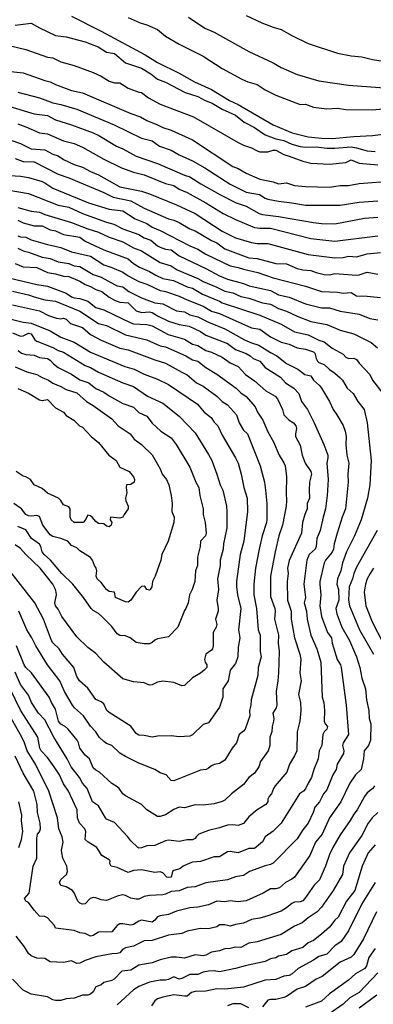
# Model space of a CAD drawing. Header units: metres. Extents: x -46681 to -43747, y -240911 to -237677.
# Tile 252 of 256: x -45281 to -45215, y -240417 to -240233. Entities that reach past the tile are written whole.
import ezdxf

# ---------------------------------------------------------------- set-up
doc = ezdxf.new("R2010")
doc.units = ezdxf.units.M
doc.layers.add('CONTOUR_INDEX', color=1, linetype='Continuous')
doc.layers.add('CONTOUR_INTER', color=3, linetype='Continuous')

msp = doc.modelspace()

# ---------------------------------------------------------------- linework, layer by layer
at = {"layer": 'CONTOUR_INDEX'}
for points, elevation in [([(-45260.6, -240233.07), (-45258.36, -240234.02), (-45257.1, -240234.4), (-45255.1, -240235.31), (-45253.65, -240236.52), (-45251.1, -240238.02), (-45246.6, -240240.24), (-45243.1, -240242.55), (-45239.44, -240244.52), (-45238.3, -240245.02), (-45236.6, -240245.54), (-45235.1, -240246.52), (-45233.09, -240247.52), (-45228.6, -240249.27), (-45227.6, -240249.17), (-45226.1, -240249.77), (-45223.6, -240250.04), (-45221.6, -240249.91), (-45220.1, -240250.19), (-45215.1, -240250.24), (-45210.6, -240249.81)], 80), ([(-45281.1, -240246.92), (-45277.1, -240248.02), (-45274.6, -240248.92), (-45273.1, -240249.23), (-45270.1, -240250.1), (-45263.16, -240253.02), (-45258.1, -240255.54), (-45256.1, -240256.03), (-45254.72, -240257.02), (-45252.6, -240257.75), (-45251.1, -240258.59), (-45248.6, -240259.74), (-45246.34, -240261.02), (-45241.6, -240264.09), (-45239.1, -240265.33), (-45238.6, -240265.53), (-45236.14, -240266.02), (-45235.1, -240266.69), (-45234.6, -240266.88), (-45232.6, -240267.26), (-45230.1, -240267.54), (-45227.6, -240268), (-45221.1, -240268.01), (-45217.6, -240267.43), (-45214.1, -240267.18)], 85), ([(-45282.6, -240262.45), (-45280.6, -240262.56), (-45279.1, -240262.85), (-45276.6, -240263.59), (-45276.1, -240263.8), (-45274.6, -240264.82), (-45267.98, -240267.52), (-45264.1, -240268.74), (-45261.6, -240269.04), (-45259.27, -240270.52), (-45257.1, -240271.42), (-45256.1, -240272.08), (-45254.6, -240272.7), (-45249.1, -240275.52), (-45247.6, -240276.16), (-45246.1, -240277.13), (-45241.6, -240279.28), (-45240.1, -240279.55), (-45239.1, -240279.92), (-45236.43, -240280.52), (-45233.6, -240281.5), (-45227.6, -240283.03), (-45224.6, -240284.05), (-45221.6, -240284.17), (-45220.6, -240284.36), (-45219.1, -240284.23), (-45218.1, -240284.83), (-45216.1, -240284.89), (-45213.6, -240285.14)], 90), ([(-45281.1, -240275.98), (-45280.1, -240276.48), (-45279.1, -240276.71), (-45276.6, -240277.65), (-45275.1, -240277.9), (-45273.6, -240278.5), (-45271.6, -240278.81), (-45270.6, -240279.24), (-45269.6, -240279.37), (-45267.1, -240280.87), (-45265.6, -240281.38), (-45263.1, -240282.77), (-45262.6, -240283), (-45261.6, -240283.15), (-45260.43, -240284.02), (-45258.1, -240285.22), (-45255.6, -240286.18), (-45254.1, -240286.33), (-45251.6, -240287.63), (-45250.1, -240287.85), (-45249.1, -240288.37), (-45247.6, -240288.77), (-45245.6, -240289.78), (-45242.6, -240290.99), (-45238.92, -240293.02), (-45237.6, -240293.61), (-45236.27, -240294.02), (-45234.1, -240295.43), (-45232.94, -240296.02), (-45231.1, -240297.44), (-45228.98, -240298.52), (-45227.7, -240299.52), (-45226.6, -240299.77), (-45226.1, -240300.57), (-45224.97, -240301.52), (-45224.62, -240302.02), (-45223.1, -240304.52), (-45222.45, -240306.02), (-45221.72, -240307.02), (-45220.6, -240308.99), (-45220.17, -240310.02), (-45219.99, -240311.02), (-45220.06, -240312.52), (-45219.89, -240314.52), (-45219.51, -240316.02), (-45219.69, -240318.02), (-45219.62, -240319.52), (-45220.14, -240324.52), (-45220.78, -240326.02), (-45221.7, -240329.02), (-45222.25, -240331.02), (-45222.37, -240332.02), (-45222.6, -240332.54), (-45223.87, -240334.02), (-45224.1, -240334.52), (-45224.94, -240338.02), (-45224.94, -240338.52), (-45224.72, -240340.52), (-45224.93, -240342.52), (-45224.58, -240344.52), (-45223.49, -240347.52), (-45222.74, -240348.52), (-45222.61, -240349.52), (-45221.7, -240352.52), (-45221.05, -240353.52), (-45220.92, -240354.02), (-45220.01, -240361.02), (-45219.6, -240366.52), (-45220.58, -240368.02), (-45220.7, -240368.52), (-45220.47, -240369.52), (-45220.52, -240370.02), (-45221.68, -240372.02), (-45221.88, -240373.02), (-45222.47, -240374.02), (-45223.6, -240376.77), (-45224.23, -240377.52), (-45224.99, -240379.02), (-45225.83, -240380.02), (-45226.15, -240381.02), (-45227.06, -240383.02), (-45228.1, -240384.25), (-45229.1, -240385.88), (-45233.6, -240390.43), (-45234.1, -240390.7), (-45235.1, -240390.94), (-45237.98, -240392.02), (-45239.1, -240392.76), (-45240.6, -240392.98), (-45242.1, -240393.57), (-45246.1, -240394.08), (-45248.1, -240394.82), (-45249.6, -240394.97), (-45251.1, -240395.56), (-45252.6, -240395.69), (-45253.6, -240396.22), (-45254.1, -240396.34), (-45256.6, -240396.43), (-45257.6, -240396.66), (-45258.6, -240397.11), (-45259.1, -240397.14), (-45260.1, -240396.97), (-45261.1, -240396.45), (-45261.6, -240396.35), (-45262.45, -240396.52), (-45264.6, -240397.36), (-45265.6, -240397.25), (-45266.6, -240396.87), (-45267.1, -240396.84), (-45267.63, -240397.02), (-45268.6, -240398.03), (-45269.1, -240398.08), (-45269.6, -240397.91), (-45269.96, -240397.52), (-45270.6, -240395.94), (-45270.95, -240395.52), (-45272.1, -240394.83), (-45273.1, -240394.6), (-45273.33, -240394.02), (-45273.1, -240393.51), (-45272.07, -240392.52), (-45271.87, -240392.02), (-45271.91, -240391.52), (-45272.01, -240391.02), (-45272.72, -240389.52), (-45272.94, -240388.52), (-45273, -240388.02), (-45272.7, -240386.52), (-45272.84, -240385.52), (-45273.51, -240384.02), (-45273.74, -240382.02), (-45275.36, -240377.02), (-45277.83, -240372.02), (-45279.38, -240369.52), (-45279.89, -240368.02), (-45280.37, -240367.02), (-45283.73, -240361.02)], 95), ([(-45285.6, -240288.39), (-45280.1, -240289.76), (-45278.6, -240289.97), (-45275.1, -240291.39), (-45273.1, -240292.54), (-45270.6, -240293.46), (-45267.6, -240295.36), (-45261.22, -240298.02), (-45259.47, -240298.52), (-45257.6, -240299.45), (-45255.1, -240300.35), (-45253.1, -240301.33), (-45247.65, -240305.02), (-45246.41, -240306.52), (-45245.14, -240307.52), (-45244.6, -240308.37), (-45243.87, -240309.02), (-45243.1, -240310.81), (-45240.6, -240315), (-45240.11, -240316.02), (-45239.54, -240318.02), (-45239.04, -240320.52), (-45238.43, -240322.52), (-45238.37, -240325.02), (-45239.08, -240330.52), (-45239.73, -240333.02), (-45240.42, -240338.02), (-45240.44, -240339.02), (-45240.25, -240340.52), (-45239.63, -240343.02), (-45240.05, -240347.02), (-45239.77, -240348.52), (-45240.1, -240350.27), (-45240.14, -240352.02), (-45240.6, -240353.25), (-45241.6, -240354.52), (-45242, -240356.52), (-45242.95, -240358.02), (-45242.97, -240359.52), (-45243.6, -240361.38), (-45245.6, -240364.32), (-45246.6, -240364.62), (-45248.6, -240366.55), (-45249.1, -240366.8), (-45251.1, -240366.93), (-45252.6, -240366.73), (-45255.1, -240366.83), (-45256.1, -240367.02), (-45257.6, -240366.66), (-45258.6, -240366.61), (-45259.1, -240366.33), (-45260.1, -240364.97), (-45264.1, -240362.42), (-45264.53, -240362.02), (-45265.1, -240360.76), (-45265.6, -240360.4), (-45266.6, -240360), (-45268.1, -240357.84), (-45269.61, -240356.52), (-45270.1, -240355.68), (-45270.7, -240354.02), (-45272.77, -240351.52), (-45273.43, -240350.52), (-45274.6, -240349.43), (-45274.86, -240349.02), (-45276.36, -240345.02), (-45277.94, -240342.02), (-45282.62, -240336.02)], 100), ([(-45214.59, -240394.02), (-45217.1, -240398), (-45219.58, -240403.02), (-45220.94, -240405.02), (-45222.1, -240405.81), (-45223.6, -240407.39), (-45225.1, -240407.81), (-45226.1, -240408.52), (-45228.95, -240410.02), (-45230.06, -240411.02), (-45230.6, -240411.33), (-45231.6, -240411.48), (-45233.1, -240412.07), (-45235.1, -240412.2), (-45239.1, -240413.54), (-45242.6, -240413.86), (-45244.1, -240413.84), (-45246.1, -240414.27), (-45248.1, -240414.3), (-45248.77, -240414.52), (-45249.6, -240415.18), (-45250.1, -240415.22), (-45252.1, -240414.94), (-45254.1, -240415.35), (-45255.1, -240415.7), (-45255.6, -240416.03), (-45256.24, -240417.02)], 90)]:
    msp.add_lwpolyline(points, dxfattribs=dict(at, elevation=elevation))
at = {"layer": 'CONTOUR_INTER'}
for points, elevation in [([(-45271.1, -240232.82), (-45265.6, -240235.61), (-45257.42, -240240.02), (-45255.1, -240241.41), (-45251.1, -240243.41), (-45248.26, -240245.02), (-45245.1, -240246.45), (-45241.72, -240248.52), (-45240.1, -240249.26), (-45233.59, -240253.02), (-45230.05, -240254.52), (-45227.1, -240255.28), (-45224.6, -240255.52), (-45222.6, -240255.56), (-45218.6, -240255.19), (-45215.1, -240255.03), (-45211.6, -240254.56)], 81), ([(-45238.6, -240232.71), (-45235.73, -240234.02), (-45233.6, -240234.86), (-45232.1, -240235.29), (-45230.1, -240236.43), (-45227.1, -240237.89), (-45221.6, -240239.7), (-45219.1, -240240.2), (-45217.1, -240240.4), (-45215.1, -240240.9), (-45213.1, -240241.16)], 78), ([(-45281.6, -240234.5), (-45278.6, -240234.11), (-45277.1, -240234.98), (-45274.1, -240236.38), (-45272.1, -240236.68), (-45268.6, -240237.56), (-45266.18, -240238.52), (-45264.6, -240239.49), (-45263.1, -240239.78), (-45261.05, -240241.52), (-45258.1, -240242.49), (-45256.37, -240243.52), (-45255.1, -240244.53), (-45253.6, -240245.09), (-45249.98, -240247.02), (-45247.6, -240247.78), (-45246.26, -240248.52), (-45244.92, -240249.02), (-45243.1, -240250.1), (-45240.6, -240251.2), (-45238.97, -240252.52), (-45237.06, -240253.52), (-45235.1, -240254.92), (-45233.1, -240255.66), (-45231.6, -240255.97), (-45230.1, -240256.65), (-45228.6, -240257.09), (-45227.6, -240257.19), (-45225.6, -240257.13), (-45223.6, -240257.37), (-45222.1, -240257.4), (-45219.1, -240257.12), (-45218.1, -240257.28), (-45216.1, -240257.89), (-45214.6, -240258)], 82), ([(-45249.37, -240233.02), (-45246.31, -240235.02), (-45244.6, -240235.79), (-45238.1, -240239.4), (-45233.6, -240241.52), (-45232.1, -240242.37), (-45229.1, -240243.67), (-45225.1, -240244.83), (-45219.6, -240245.66), (-45212.1, -240246.2)], 79), ([(-45284.6, -240237.85), (-45279.6, -240239), (-45275.6, -240240.44), (-45274.6, -240240.55), (-45273.1, -240241.33), (-45270.6, -240242), (-45267.1, -240243.31), (-45265.6, -240243.96), (-45264.1, -240244.89), (-45263.1, -240245.19), (-45262.1, -240245.24), (-45260.6, -240246.18), (-45258.6, -240246.95), (-45258.1, -240247.02), (-45256.77, -240248.02), (-45254.6, -240249.17), (-45248.41, -240251.52), (-45240.1, -240256.32), (-45239.1, -240256.8), (-45237.6, -240257.28), (-45236.6, -240257.84), (-45236.1, -240258.04), (-45234.6, -240258.06), (-45233.6, -240257.75), (-45233.1, -240257.74), (-45231.6, -240258.57), (-45230.6, -240258.83), (-45228.1, -240259.79), (-45226.6, -240260.19), (-45223.1, -240260.36), (-45220.1, -240260.03), (-45219.1, -240259.52), (-45217.6, -240260.16), (-45214.1, -240260.49)], 83), ([(-45283.04, -240243.02), (-45280.1, -240243.36), (-45276.1, -240244.8), (-45275.1, -240245.03), (-45274.1, -240245.52), (-45271.1, -240246.62), (-45269.1, -240247.1), (-45260.1, -240250.95), (-45258.27, -240251.52), (-45257.1, -240252.22), (-45255.1, -240253), (-45254.1, -240253.55), (-45252.6, -240254.03), (-45248.6, -240255.8), (-45241.1, -240260.76), (-45240.1, -240261.17), (-45238.6, -240262.04), (-45236.1, -240263.14), (-45233.6, -240263.63), (-45232.6, -240263.98), (-45231.1, -240263.84), (-45229.6, -240264.3), (-45227.6, -240264.53), (-45223.1, -240264.61), (-45221.1, -240264.31), (-45219.6, -240264.29), (-45217.6, -240263.96), (-45211.1, -240263.48)], 84), ([(-45282.6, -240249.61), (-45278.1, -240251), (-45275.6, -240251.28), (-45274.1, -240252.12), (-45271.1, -240253.02), (-45267.09, -240254.52), (-45266.01, -240255.02), (-45262.75, -240257.02), (-45261.6, -240257.49), (-45259.1, -240258.84), (-45255.1, -240260.24), (-45250.1, -240262.37), (-45249.1, -240262.68), (-45247.05, -240264.02), (-45243.51, -240266.02), (-45240.48, -240267.52), (-45238.6, -240268.19), (-45236.23, -240269.52), (-45235.6, -240269.7), (-45232.6, -240270.06), (-45226.1, -240271.19), (-45224.6, -240271.37), (-45222.1, -240271.44), (-45216.6, -240270.4), (-45214.1, -240270.24)], 86), ([(-45281.1, -240252.86), (-45279.6, -240253.38), (-45277.1, -240254.5), (-45275.6, -240254.72), (-45272.6, -240255.99), (-45270.6, -240256.51), (-45269.1, -240257.16), (-45265.1, -240259.4), (-45261.81, -240261.02), (-45259.6, -240261.86), (-45257.6, -240262.31), (-45253.6, -240263.97), (-45252.1, -240264.33), (-45251.1, -240264.99), (-45249.6, -240265.64), (-45246.1, -240267.53), (-45242.9, -240269.52), (-45240.6, -240270.66), (-45237.1, -240272.14), (-45236.1, -240272.27), (-45234.1, -240272.27), (-45226.6, -240274.16), (-45222.1, -240274.65), (-45214.1, -240273.68)], 87), ([(-45282.6, -240255.8), (-45280.6, -240256.52), (-45278.6, -240257.5), (-45276.1, -240257.71), (-45274.6, -240258.5), (-45273.6, -240258.82), (-45272.6, -240259.46), (-45270.6, -240260.4), (-45269.1, -240260.92), (-45267.6, -240261.71), (-45266.1, -240262.31), (-45262.1, -240264.54), (-45258.1, -240265.37), (-45256.6, -240265.86), (-45251.6, -240267.9), (-45248.1, -240269.55), (-45243.1, -240272.81), (-45240.6, -240274.04), (-45237.6, -240274.95), (-45236.6, -240275.13), (-45234.6, -240275.13), (-45227.1, -240277.18), (-45222.1, -240277.79), (-45220.6, -240277.73), (-45219.6, -240277.49), (-45218.1, -240277.57), (-45216.1, -240277.06), (-45213.6, -240276.76)], 88), ([(-45281.6, -240259.31), (-45280.1, -240259.86), (-45278.1, -240259.94), (-45273.6, -240262.19), (-45271.6, -240262.91), (-45265.1, -240265.62), (-45263.38, -240266.52), (-45260.1, -240267.16), (-45257.6, -240268.55), (-45253.1, -240270.5), (-45252.1, -240270.77), (-45251.1, -240271.22), (-45249.1, -240272.36), (-45248.1, -240272.77), (-45245.1, -240274.58), (-45244.1, -240275), (-45242.6, -240276.08), (-45238.1, -240277.81), (-45236.6, -240277.88), (-45233.1, -240278.84), (-45231.1, -240278.92), (-45229.1, -240279.75), (-45228.1, -240280), (-45226.6, -240280.11), (-45225.6, -240280.54), (-45224.1, -240280.86), (-45223.1, -240280.93), (-45222.1, -240280.71), (-45218.1, -240280.98), (-45217.6, -240280.95), (-45216.1, -240280.47), (-45214.1, -240280.81)], 89), ([(-45283.1, -240265.11), (-45279.1, -240265.8), (-45273.6, -240268.01), (-45271.6, -240268.37), (-45269.1, -240269.53), (-45264.6, -240271.17), (-45263.26, -240271.52), (-45261.6, -240272.37), (-45258.6, -240273.44), (-45257.6, -240274.07), (-45256.35, -240274.52), (-45255.13, -240275.52), (-45254.6, -240275.79), (-45253.6, -240276.15), (-45252.6, -240276.32), (-45251.1, -240277.4), (-45246.1, -240279.79), (-45243.6, -240281.15), (-45242.1, -240281.75), (-45239.1, -240282.57), (-45238.06, -240283.02), (-45234.1, -240283.89), (-45232.6, -240284.64), (-45230.6, -240285.13), (-45227.6, -240286.32), (-45224.6, -240287.08), (-45223.1, -240287.1), (-45221.1, -240287.71), (-45217.6, -240288.26), (-45215.6, -240289.08), (-45214.1, -240289.3)], 91), ([(-45281.1, -240268.43), (-45278.6, -240269.08), (-45277.1, -240269.27), (-45276.1, -240269.74), (-45271.1, -240271.2), (-45268.1, -240272.4), (-45266.1, -240273.02), (-45264.1, -240273.91), (-45261.6, -240274.8), (-45259.6, -240275.92), (-45258.1, -240276.49), (-45254.6, -240278.67), (-45252.6, -240279.26), (-45251.47, -240280.02), (-45247.6, -240281.62), (-45246.6, -240282.2), (-45244.1, -240283.23), (-45242.6, -240284.01), (-45241.1, -240284.32), (-45239.6, -240284.97), (-45238.1, -240285.29), (-45235.6, -240286.18), (-45234.1, -240286.42), (-45232.6, -240287.22), (-45231.1, -240287.69), (-45229.1, -240288.66), (-45226.6, -240289.6), (-45223.6, -240290.2), (-45221.1, -240291.25), (-45218.6, -240291.95), (-45215.33, -240293.52), (-45214.16, -240294.52)], 92), ([(-45281.1, -240270.8), (-45280.1, -240271.27), (-45278.1, -240271.83), (-45276.6, -240271.84), (-45275.1, -240272.55), (-45274.1, -240272.77), (-45272.6, -240273.44), (-45269.6, -240273.93), (-45268.6, -240274.66), (-45265.1, -240276.28), (-45260.6, -240277.99), (-45259.6, -240278.81), (-45258.45, -240279.52), (-45256.6, -240280.31), (-45255.44, -240281.02), (-45254.1, -240281.64), (-45252.15, -240282.02), (-45249.6, -240283.19), (-45248.6, -240283.42), (-45246.75, -240284.52), (-45243.6, -240285.82), (-45243.1, -240286.16), (-45236.1, -240288.45), (-45232.1, -240290.12), (-45229.6, -240291.56), (-45227.1, -240292.13), (-45225.1, -240293.12), (-45224.1, -240293.43), (-45222.6, -240294.58), (-45220.6, -240295.7), (-45220.1, -240296.24), (-45219.6, -240296.49), (-45218.6, -240296.43), (-45218.1, -240296.72), (-45217.6, -240297.41), (-45215.6, -240299.52), (-45215.11, -240300.52), (-45213.17, -240303.02)], 93), ([(-45281.1, -240273.68), (-45280.6, -240273.87), (-45279.6, -240273.96), (-45278.6, -240274.43), (-45275.6, -240275.28), (-45273.1, -240275.83), (-45271.1, -240276.64), (-45267.6, -240277.47), (-45265.1, -240279.09), (-45263.6, -240279.55), (-45261.6, -240280.45), (-45260.6, -240281.16), (-45258.6, -240282.21), (-45257.1, -240282.67), (-45254.6, -240283.87), (-45253.6, -240284.05), (-45251.1, -240284.89), (-45249.6, -240285.62), (-45246.6, -240286.79), (-45245.1, -240287.72), (-45243.6, -240288.17), (-45237.6, -240290.79), (-45236.1, -240291.05), (-45234.1, -240292.49), (-45232.1, -240293.47), (-45230.6, -240293.87), (-45229.1, -240294.56), (-45227.6, -240294.79), (-45226.1, -240295.27), (-45225.85, -240295.52), (-45225.6, -240296.52), (-45225.34, -240297.02), (-45225.1, -240297.24), (-45224.1, -240297.65), (-45223.1, -240298.58), (-45222.1, -240299.22), (-45221.1, -240300.1), (-45220.72, -240300.52), (-45219.83, -240302.02), (-45218.7, -240303.02), (-45217.85, -240304.52), (-45216.67, -240306.02), (-45216.11, -240308.52), (-45215.36, -240315.52), (-45215.58, -240320.02), (-45216.04, -240322.52), (-45217.24, -240326.52), (-45218.49, -240329.52), (-45219.95, -240332.52), (-45220.71, -240334.52), (-45221.02, -240336.02), (-45221.63, -240337.52), (-45221.72, -240338.52), (-45221.43, -240339.52), (-45221.39, -240341.52), (-45221.96, -240343.02), (-45221.72, -240344.02), (-45220.81, -240346.52), (-45219.38, -240349.02), (-45218.09, -240352.02), (-45217.45, -240354.02), (-45217.12, -240356.02), (-45216.44, -240358.02), (-45216.23, -240360.02), (-45215.78, -240362.02), (-45215.71, -240363.52), (-45215.43, -240364.52), (-45215.47, -240367.52), (-45215.88, -240368.52), (-45216.66, -240369.52), (-45216.8, -240371.02), (-45217.24, -240373.02), (-45218.27, -240374.02), (-45219.35, -240375.52), (-45221.01, -240379.02), (-45223.09, -240382.02), (-45224.47, -240385.02), (-45225.74, -240386.52), (-45226.77, -240389.02), (-45229.64, -240393.02), (-45230.1, -240393.4), (-45231.27, -240394.02), (-45232.44, -240395.02), (-45233.1, -240395.19), (-45234.1, -240395.24), (-45235.45, -240396.02), (-45238.6, -240397.44), (-45240.1, -240397.63), (-45241.6, -240397.48), (-45242.6, -240397.62), (-45244.1, -240397.54), (-45245.6, -240398.18), (-45247.6, -240398.6), (-45249.1, -240398.73), (-45251.6, -240399.38), (-45253.1, -240400), (-45254.6, -240400.25), (-45255.1, -240400.43), (-45255.6, -240401.05), (-45256.1, -240401.39), (-45258.1, -240401.05), (-45258.6, -240401.21), (-45259.6, -240401.87), (-45260.1, -240401.96), (-45261.6, -240401.7), (-45262.1, -240401.75), (-45262.6, -240402.02), (-45263.6, -240403.24), (-45266.1, -240403.28), (-45267.1, -240403.9), (-45267.6, -240404.03), (-45268.6, -240403.54), (-45269.6, -240403.41), (-45270.6, -240402.97), (-45274.1, -240402.55), (-45274.31, -240402.02), (-45275.6, -240400.63), (-45276.1, -240400.35), (-45277.1, -240400.31), (-45278.1, -240399.19), (-45279.1, -240397.78), (-45279.6, -240397.52), (-45279.89, -240397.02), (-45279.02, -240396.02), (-45278.23, -240391.02), (-45277.57, -240389.52), (-45277.6, -240385.77), (-45277.43, -240385.02), (-45277.1, -240384.63), (-45276.92, -240384.02), (-45276.93, -240383.02), (-45277.47, -240381.02), (-45277.51, -240379.52), (-45278.14, -240377.02), (-45280.1, -240373.68), (-45281.59, -240370.52)], 94), ([(-45281.6, -240278.85), (-45280.1, -240279.46), (-45277.6, -240279.58), (-45275.6, -240280.53), (-45274.1, -240280.76), (-45272.6, -240281.19), (-45271.6, -240281.26), (-45269.6, -240282.1), (-45268.6, -240282.76), (-45267.6, -240283.13), (-45266.6, -240283.7), (-45265.48, -240284.02), (-45264.1, -240285.11), (-45263.1, -240285.69), (-45262.1, -240286.01), (-45260.6, -240286.15), (-45259.1, -240287.62), (-45258.1, -240287.96), (-45256.6, -240287.82), (-45256.1, -240287.94), (-45255.1, -240288.59), (-45253.1, -240289.56), (-45251.1, -240290.16), (-45249.25, -240290.52), (-45247.1, -240291.47), (-45246.1, -240292.16), (-45242.1, -240293.74), (-45240.6, -240294.85), (-45238.6, -240295.6), (-45237.88, -240296.02), (-45237.34, -240296.52), (-45236.07, -240297.02), (-45235.1, -240298.18), (-45232.22, -240300.02), (-45231.31, -240301.02), (-45229.75, -240302.02), (-45228.79, -240303.02), (-45228.3, -240304.52), (-45227.21, -240306.02), (-45225.96, -240308.52), (-45224.15, -240312.52), (-45223.43, -240314.52), (-45223.4, -240315.02), (-45223.6, -240316.02), (-45223.36, -240319.02), (-45223.52, -240322.02), (-45223.86, -240324.52), (-45224.31, -240326.02), (-45224.84, -240328.52), (-45225.5, -240330.02), (-45225.61, -240331.52), (-45225.79, -240332.02), (-45226.91, -240333.02), (-45227.34, -240334.02), (-45227.88, -240338.52), (-45227.59, -240341.02), (-45227.82, -240342.02), (-45227.37, -240343.52), (-45227.24, -240345.02), (-45226.56, -240348.02), (-45225.49, -240350.52), (-45224.71, -240353.02), (-45224.45, -240359.52), (-45224.19, -240360.52), (-45224.07, -240362.02), (-45224.1, -240364.02), (-45223.91, -240364.52), (-45223.5, -240365.02), (-45223.63, -240365.52), (-45224.1, -240365.97), (-45224.37, -240366.52), (-45224.51, -240368.52), (-45225.05, -240369.52), (-45225.23, -240371.02), (-45226.01, -240373.02), (-45226.44, -240374.52), (-45227.09, -240375.52), (-45227.6, -240376.63), (-45227.94, -240377.02), (-45228.68, -240377.52), (-45232.12, -240383.02), (-45233.6, -240384.47), (-45235.07, -240385.52), (-45235.6, -240386.44), (-45237.1, -240387.71), (-45238.1, -240387.72), (-45240.1, -240388.5), (-45241.6, -240388.24), (-45242.1, -240388.36), (-45243.6, -240389.24), (-45244.6, -240389.25), (-45247.1, -240390.15), (-45248.6, -240390.27), (-45249.1, -240390.44), (-45250.36, -240391.02), (-45250.99, -240391.52), (-45252.1, -240391.81), (-45252.32, -240392.02), (-45252.59, -240393.02), (-45253.1, -240393.12), (-45253.36, -240393.02), (-45254.1, -240392.23), (-45254.6, -240392.03), (-45255.6, -240392.15), (-45258.1, -240391.68), (-45259.6, -240391.81), (-45260.6, -240392.15), (-45262.6, -240391.27), (-45263.75, -240391.02), (-45263.98, -240390.52), (-45263.9, -240390.02), (-45264.1, -240389.82), (-45265.49, -240389.02), (-45266.42, -240387.52), (-45268.03, -240386.52), (-45268.59, -240386.02), (-45268.45, -240384.52), (-45268.66, -240384.02), (-45269.66, -240383.02), (-45270, -240382.02), (-45270.07, -240380.52), (-45271.68, -240377.02), (-45272.6, -240375.69), (-45273.36, -240374.02), (-45274.35, -240372.52), (-45275.6, -240370.78), (-45276.77, -240369.52), (-45277.01, -240369.02), (-45277.39, -240367.02), (-45280.6, -240361.94), (-45282.55, -240358.02)], 96), ([(-45282.79, -240281.52), (-45277.6, -240282.72), (-45275.6, -240283.03), (-45272.1, -240284.33), (-45271.1, -240285.03), (-45270.6, -240285.23), (-45269.6, -240285.36), (-45268.1, -240285.86), (-45266.6, -240287.03), (-45265.1, -240287.49), (-45260.1, -240289.89), (-45259.6, -240290.06), (-45257.1, -240290.19), (-45256.1, -240290.41), (-45253.12, -240292.02), (-45250.1, -240292.94), (-45248.6, -240293.86), (-45247.6, -240294.11), (-45246.1, -240295.04), (-45245.1, -240295.32), (-45243.1, -240296.27), (-45241.6, -240297.32), (-45240.11, -240298.02), (-45238.73, -240299.52), (-45237.1, -240300.7), (-45234.98, -240302.52), (-45233.22, -240303.52), (-45232.79, -240304.02), (-45231.89, -240306.02), (-45231.61, -240307.02), (-45230.6, -240308), (-45229.82, -240308.52), (-45229.39, -240309.02), (-45229.28, -240309.52), (-45229.47, -240310.52), (-45229.42, -240311.02), (-45228.6, -240312.64), (-45228.2, -240314.52), (-45227.64, -240316.02), (-45226.61, -240317.52), (-45226.47, -240318.02), (-45226.81, -240319.52), (-45226.9, -240321.02), (-45226.82, -240322.52), (-45227.25, -240323.52), (-45227.28, -240324.52), (-45227.72, -240325.52), (-45228.14, -240327.02), (-45228.32, -240329.02), (-45230.6, -240334.13), (-45230.91, -240335.52), (-45230.82, -240336.52), (-45230.99, -240338.02), (-45230.92, -240341.52), (-45230.23, -240343.52), (-45230.27, -240345.02), (-45229.65, -240348.52), (-45228.65, -240351.52), (-45228.44, -240352.52), (-45228.64, -240355.02), (-45228.39, -240356.52), (-45228.89, -240359.02), (-45228.5, -240360.52), (-45228.43, -240362.02), (-45228.66, -240364.02), (-45229.14, -240366.02), (-45229.2, -240369.52), (-45229.6, -240370.46), (-45230.57, -240372.02), (-45231.06, -240373.52), (-45233.25, -240376.02), (-45233.56, -240376.52), (-45233.92, -240377.52), (-45234.36, -240378.02), (-45234.57, -240378.52), (-45234.61, -240379.02), (-45234.97, -240379.52), (-45236.57, -240380.52), (-45238.1, -240381.79), (-45239.1, -240383.06), (-45240.1, -240383.44), (-45241.1, -240383.3), (-45242.1, -240383.34), (-45243.6, -240383.88), (-45245.6, -240384.33), (-45247.42, -240385.02), (-45247.94, -240385.52), (-45248.1, -240385.83), (-45248.6, -240386.12), (-45249.6, -240386.11), (-45251.1, -240386.38), (-45253.1, -240386.18), (-45253.6, -240386.29), (-45255.6, -240387.16), (-45257.1, -240387.24), (-45258.1, -240387.6), (-45258.6, -240387.64), (-45258.8, -240387.52), (-45260.1, -240386.28), (-45260.62, -240385.52), (-45263.1, -240382.88), (-45264.6, -240382.23), (-45264.82, -240382.02), (-45266.1, -240379.75), (-45267.21, -240379.02), (-45268.23, -240376.52), (-45269.1, -240375.54), (-45269.63, -240374.52), (-45271.18, -240372.52), (-45271.94, -240371.02), (-45274.43, -240367.02), (-45276.1, -240363.76), (-45277.25, -240362.52), (-45278.54, -240360.52), (-45279.1, -240359.15), (-45280.6, -240357.2), (-45281.6, -240354.89)], 97), ([(-45282.1, -240283.97), (-45279.1, -240284.67), (-45278.1, -240285.06), (-45276.1, -240285.57), (-45274.1, -240285.84), (-45269.6, -240287.71), (-45266.1, -240290.02), (-45264.6, -240290.37), (-45261.1, -240292.14), (-45257.1, -240293.06), (-45254.6, -240294.13), (-45253.6, -240294.32), (-45249.84, -240296.02), (-45248.6, -240296.79), (-45247.6, -240297.03), (-45246.1, -240298.22), (-45244.1, -240299.46), (-45240.48, -240302.02), (-45239.6, -240302.91), (-45238.6, -240303.57), (-45236.93, -240305.52), (-45236.51, -240306.52), (-45235.5, -240308.02), (-45234.6, -240310.17), (-45233.53, -240312.02), (-45232.5, -240314.52), (-45231.6, -240315.92), (-45231.38, -240316.52), (-45231.12, -240318.52), (-45231.2, -240321.52), (-45231.1, -240323.02), (-45231.2, -240324.02), (-45231.89, -240327.52), (-45232.54, -240329.52), (-45233.25, -240332.52), (-45234.12, -240337.02), (-45234.1, -240340.79), (-45233.28, -240343.02), (-45233.21, -240343.52), (-45233.34, -240345.02), (-45232.61, -240348.02), (-45232.68, -240349.52), (-45232.48, -240351.02), (-45232.59, -240355.02), (-45232.7, -240356.52), (-45233.06, -240358.52), (-45232.9, -240361.02), (-45233.06, -240361.52), (-45233.67, -240362.52), (-45233.5, -240363.52), (-45233.53, -240364.02), (-45233.79, -240365.02), (-45233.87, -240366.02), (-45234.22, -240367.02), (-45234.24, -240368.52), (-45234.55, -240369.52), (-45235.93, -240371.52), (-45236.26, -240372.52), (-45237.1, -240373.7), (-45238.15, -240374.52), (-45239.1, -240375.82), (-45241.32, -240377.52), (-45242.6, -240378.69), (-45243.1, -240378.96), (-45244.6, -240379.41), (-45246.6, -240379.66), (-45248.1, -240379.6), (-45250.1, -240380.12), (-45251.1, -240380.01), (-45252.1, -240380.47), (-45253.6, -240381.46), (-45254.6, -240381.76), (-45255.1, -240381.73), (-45257.13, -240380.52), (-45258.1, -240379.5), (-45261.1, -240377.93), (-45261.6, -240377.56), (-45262.27, -240376.52), (-45262.6, -240376.22), (-45263.6, -240375.63), (-45265.92, -240373.52), (-45266.6, -240373.14), (-45267.1, -240372.69), (-45267.79, -240371.02), (-45268.6, -240370.32), (-45269.57, -240369.02), (-45269.79, -240368.02), (-45270.05, -240367.52), (-45271.73, -240365.52), (-45272.29, -240365.02), (-45273.1, -240364.6), (-45273.54, -240364.02), (-45274.1, -240361.77), (-45274.87, -240360.52), (-45275.28, -240359.52), (-45278.55, -240355.02), (-45279.6, -240354.02), (-45279.95, -240353.52), (-45281.36, -240350.02)], 98), ([(-45282.1, -240286.53), (-45277.1, -240287.66), (-45275.38, -240288.52), (-45273.9, -240289.02), (-45273.1, -240289.12), (-45272.6, -240289.02), (-45272.1, -240289.17), (-45271.29, -240290.02), (-45269.1, -240290.74), (-45267.6, -240292.02), (-45265.6, -240293.12), (-45262.1, -240294.59), (-45260.6, -240294.93), (-45255.6, -240296.79), (-45253.6, -240297.36), (-45250.6, -240299.09), (-45249.6, -240299.53), (-45247.86, -240301.02), (-45246.6, -240301.68), (-45244.1, -240303.5), (-45243.1, -240304.55), (-45242.1, -240305.16), (-45240.44, -240307.02), (-45239.91, -240308.52), (-45239.1, -240309.84), (-45238.4, -240310.52), (-45236, -240316.52), (-45235.22, -240319.52), (-45235, -240321.02), (-45234.79, -240323.52), (-45234.79, -240326.52), (-45234.82, -240327.02), (-45235.64, -240329.52), (-45236.18, -240332.02), (-45236.86, -240335.52), (-45237.21, -240338.52), (-45237.18, -240340.52), (-45236.7, -240343.02), (-45236.36, -240347.02), (-45236.02, -240348.02), (-45235.99, -240351.02), (-45235.83, -240352.02), (-45236.38, -240354.02), (-45236.46, -240355.52), (-45237.71, -240360.02), (-45237.76, -240361.02), (-45237.97, -240362.02), (-45237.92, -240363.02), (-45238.82, -240365.52), (-45239.1, -240365.89), (-45239.91, -240366.52), (-45240.43, -240368.02), (-45241.23, -240369.02), (-45242.6, -240371.25), (-45243.6, -240371.9), (-45244.6, -240372.1), (-45245.1, -240372.34), (-45245.6, -240372.79), (-45246.09, -240373.02), (-45247.1, -240373.14), (-45252.1, -240375.14), (-45252.6, -240375.05), (-45253.52, -240374.02), (-45254.6, -240373.61), (-45255.63, -240373.02), (-45258.6, -240371.85), (-45261.1, -240370.61), (-45262.1, -240369.99), (-45263.6, -240368.55), (-45264.6, -240368.15), (-45265.1, -240367.79), (-45265.98, -240367.02), (-45266.58, -240366.02), (-45267.6, -240364.96), (-45268.89, -240363.02), (-45270.54, -240361.52), (-45270.92, -240361.02), (-45272.41, -240358.52), (-45273.27, -240356.52), (-45275.6, -240353.52), (-45277.77, -240350.02), (-45278.51, -240348.52), (-45279.43, -240347.02), (-45280.93, -240343.52)], 99), ([(-45282.1, -240291.75), (-45280.6, -240292.33), (-45280.1, -240292.31), (-45279.1, -240291.78), (-45278.6, -240291.95), (-45277.94, -240293.02), (-45277.6, -240293.31), (-45274.6, -240294.44), (-45273.6, -240295.01), (-45272.6, -240295.32), (-45268.6, -240297.8), (-45267.6, -240298.22), (-45266.1, -240299.09), (-45261.6, -240301.04), (-45259.6, -240301.7), (-45257, -240303.52), (-45254.1, -240304.85), (-45251.1, -240307.22), (-45248.1, -240310.33), (-45245.6, -240314.36), (-45245.03, -240315.52), (-45244.06, -240318.02), (-45243.45, -240320.02), (-45242.99, -240321.02), (-45242.29, -240324.02), (-45242.2, -240325.02), (-45242.2, -240328.02), (-45242.83, -240331.02), (-45242.92, -240332.02), (-45243.45, -240334.02), (-45243.46, -240335.02), (-45243.94, -240337.52), (-45243.79, -240339.52), (-45244.09, -240341.52), (-45243.82, -240343.02), (-45243.84, -240343.52), (-45244.32, -240345.02), (-45244.09, -240346.02), (-45244.22, -240346.52), (-45244.75, -240347.52), (-45244.78, -240350.02), (-45244.89, -240350.52), (-45245.1, -240350.79), (-45246.1, -240351.52), (-45246.26, -240352.02), (-45246.35, -240352.52), (-45246.28, -240353.02), (-45245.93, -240353.52), (-45245.92, -240354.02), (-45246.42, -240354.52), (-45247.1, -240355.07), (-45248.6, -240355.94), (-45250.1, -240357.38), (-45250.6, -240357.42), (-45252.1, -240356.79), (-45254.1, -240356.54), (-45255.1, -240356.76), (-45256.1, -240357.26), (-45256.6, -240357.34), (-45257.6, -240356.85), (-45259.6, -240356.67), (-45261.6, -240356.11), (-45265.1, -240353.01), (-45266.6, -240351.44), (-45268.1, -240350.29), (-45270.1, -240348.31), (-45272.92, -240344.52), (-45273.6, -240343.17), (-45274.11, -240342.52), (-45274.24, -240342.02), (-45273.91, -240340.52), (-45273.95, -240340.02), (-45274.08, -240339.52), (-45274.61, -240338.52), (-45276.98, -240335.52), (-45279.64, -240333.02), (-45280.6, -240331.9), (-45281.6, -240331.17)], 101), ([(-45281.07, -240295.02), (-45280.45, -240295.52), (-45279.6, -240295.76), (-45278.1, -240295.9), (-45277.1, -240296.35), (-45275.6, -240296.54), (-45275.1, -240296.8), (-45274.47, -240297.52), (-45273.6, -240298.21), (-45271.1, -240299.46), (-45269.6, -240300.48), (-45267.92, -240301.02), (-45266.6, -240302.1), (-45265.1, -240302.77), (-45264.1, -240303.48), (-45261.6, -240304.9), (-45259.6, -240305.56), (-45258.6, -240306.59), (-45257.1, -240307.26), (-45256.1, -240308.57), (-45254.49, -240310.02), (-45252.6, -240311.26), (-45251.64, -240312.52), (-45249.1, -240316.76), (-45247.97, -240319.52), (-45247.42, -240320.52), (-45247.27, -240322.02), (-45246.6, -240324.52), (-45246.61, -240325.52), (-45246.27, -240327.02), (-45246.05, -240329.02), (-45246.18, -240329.52), (-45247.12, -240330.52), (-45247.18, -240331.52), (-45247.68, -240333.52), (-45247.68, -240335.02), (-45248.06, -240336.02), (-45248.15, -240338.02), (-45248.67, -240339.52), (-45249.17, -240340.52), (-45249.41, -240342.02), (-45249.82, -240343.02), (-45250.1, -240343.39), (-45251.34, -240346.52), (-45253.1, -240348.31), (-45255.1, -240348.7), (-45255.6, -240348.93), (-45256.1, -240349.39), (-45256.6, -240349.59), (-45257.6, -240349.63), (-45259.1, -240349.37), (-45260.18, -240348.52), (-45261.1, -240348.16), (-45262.1, -240348.05), (-45262.6, -240347.73), (-45263.6, -240346.41), (-45265.49, -240344.52), (-45266.1, -240343.96), (-45267.1, -240343.42), (-45267.47, -240343.02), (-45268.86, -240341.02), (-45270.85, -240338.52), (-45272.94, -240336.52), (-45275, -240334.02), (-45276.2, -240333.02), (-45276.61, -240332.52), (-45276.86, -240331.52), (-45277.1, -240331.09), (-45278.57, -240330.02), (-45279.6, -240328.43), (-45281.1, -240327.79)], 102), ([(-45281.6, -240298.08), (-45279.42, -240299.02), (-45277.6, -240299.51), (-45276.6, -240300.08), (-45275.42, -240300.52), (-45274.6, -240301.11), (-45273.1, -240301.71), (-45272.1, -240302.29), (-45270.1, -240302.88), (-45268.32, -240304.52), (-45267.1, -240305.25), (-45263.6, -240307.77), (-45262.41, -240309.02), (-45260.21, -240310.52), (-45259.47, -240311.52), (-45258.07, -240312.52), (-45256.1, -240314.47), (-45254.62, -240317.02), (-45254.25, -240318.02), (-45253.44, -240319.02), (-45253.03, -240320.02), (-45252.58, -240322.02), (-45252.39, -240323.52), (-45252.44, -240325.02), (-45252.04, -240326.02), (-45252.05, -240327.02), (-45253.12, -240330.52), (-45254.3, -240333.02), (-45254.5, -240334.02), (-45255.54, -240337.02), (-45256.04, -240338.02), (-45256.19, -240339.02), (-45256.48, -240339.52), (-45256.6, -240339.62), (-45257.1, -240339.51), (-45257.4, -240339.02), (-45257.6, -240338.91), (-45258.1, -240338.95), (-45259.1, -240340.02), (-45260.07, -240341.52), (-45260.6, -240341.89), (-45261.1, -240341.8), (-45262.93, -240341.02), (-45263.11, -240340.02), (-45264.1, -240339.89), (-45264.6, -240339.53), (-45265.6, -240338.18), (-45266.37, -240337.52), (-45266.54, -240337.02), (-45266.38, -240336.02), (-45266.53, -240335.52), (-45266.84, -240335.02), (-45267.19, -240334.02), (-45267.6, -240333.53), (-45269.6, -240332.32), (-45270.1, -240331.78), (-45271.1, -240331.31), (-45271.83, -240330.52), (-45273.1, -240330.01), (-45274.6, -240329.67), (-45275.1, -240329.33), (-45276.45, -240327.52), (-45277.1, -240325.93), (-45277.6, -240325.72), (-45278.6, -240325.89), (-45279.1, -240325.82), (-45279.6, -240325.58), (-45280.45, -240324.52), (-45281.88, -240323.52)], 103), ([(-45281.1, -240302.1), (-45279.1, -240302.97), (-45277.1, -240304.23), (-45276.6, -240304.33), (-45275.6, -240304.15), (-45274.1, -240305.7), (-45272.6, -240306.49), (-45272.1, -240307.1), (-45270.69, -240308.02), (-45269.66, -240309.02), (-45269.1, -240309.31), (-45267.44, -240311.02), (-45266.1, -240312.16), (-45264.15, -240314.52), (-45262.81, -240315.52), (-45262.1, -240316.73), (-45260.4, -240317.52), (-45259.59, -240318.52), (-45259.37, -240319.02), (-45259.44, -240319.52), (-45260.1, -240319.94), (-45260.87, -240320.02), (-45260.96, -240320.52), (-45260.83, -240321.52), (-45261.06, -240322.52), (-45261.03, -240323.02), (-45260.6, -240324.02), (-45260.59, -240324.52), (-45261.34, -240325.52), (-45261.57, -240326.02), (-45262.1, -240326.26), (-45263.88, -240326.02), (-45263.93, -240326.52), (-45263.62, -240327.02), (-45263.76, -240327.52), (-45264.1, -240327.86), (-45264.6, -240327.75), (-45265.1, -240327.3), (-45266.1, -240327.2), (-45266.6, -240326.85), (-45267.3, -240326.02), (-45267.6, -240325.8), (-45268.1, -240325.66), (-45268.6, -240326.6), (-45268.97, -240327.02), (-45270.6, -240327.06), (-45271.2, -240326.52), (-45271.35, -240326.02), (-45271.38, -240324.52), (-45271.6, -240324.12), (-45272.6, -240323.76), (-45273.1, -240322.92), (-45273.52, -240322.52), (-45275.6, -240321.59), (-45276.6, -240320.74), (-45278.08, -240320.02), (-45278.73, -240319.02), (-45279.6, -240318.54), (-45280.1, -240318.43), (-45281.44, -240317.52)], 104), ([(-45214.24, -240328.52), (-45218.1, -240335.37), (-45218.6, -240336.52), (-45218.83, -240337.52), (-45219.46, -240339.02), (-45219.56, -240341.52), (-45219.39, -240342.52), (-45217.54, -240347.02), (-45214.95, -240351.52)], 93), ([(-45214.94, -240335.52), (-45215.57, -240336.52), (-45216.09, -240337.52), (-45216.44, -240338.52), (-45216.65, -240340.02), (-45216.35, -240342.52), (-45215.18, -240345.52), (-45213.1, -240349.49)], 92), ([(-45214.71, -240376.02), (-45215.06, -240376.52), (-45216.1, -240377.32), (-45216.6, -240378.01), (-45217.97, -240380.52), (-45218.6, -240381.31), (-45219.26, -240382.52), (-45221.1, -240385.17), (-45222.51, -240387.52), (-45223.1, -240388.81), (-45223.85, -240391.02), (-45224.96, -240393.52), (-45225.97, -240394.52), (-45227.68, -240397.02), (-45228.1, -240397.42), (-45228.6, -240397.65), (-45229.6, -240397.71), (-45230.1, -240397.95), (-45231.1, -240398.78), (-45232.1, -240399.35), (-45234.6, -240400.25), (-45236.1, -240400.68), (-45237.6, -240400.94), (-45239.1, -240401.6), (-45240.6, -240401.85), (-45241.6, -240402.17), (-45242.6, -240401.91), (-45243.6, -240401.93), (-45244.1, -240402.31), (-45245.6, -240402.69), (-45247.1, -240402.59), (-45249.6, -240403.12), (-45250.6, -240403.53), (-45253.1, -240403.81), (-45256.1, -240404.85), (-45257.6, -240404.91), (-45259.6, -240405.87), (-45261.1, -240406.21), (-45261.64, -240406.52), (-45262.1, -240407.1), (-45262.6, -240407.28), (-45263.6, -240407.31), (-45266.6, -240407.89), (-45268.6, -240408.54), (-45269.6, -240409.02), (-45270.1, -240409.1), (-45271.1, -240408.62), (-45272.6, -240408.91), (-45275.1, -240408.79), (-45276.1, -240408.18), (-45277.6, -240408.1), (-45278.6, -240407.71), (-45279.1, -240407.26), (-45279.86, -240406.02), (-45281.4, -240404.02)], 93), ([(-45280.95, -240387.52), (-45280.42, -240386.02), (-45280.16, -240384.52), (-45280.45, -240382.52), (-45280.34, -240381.52), (-45280.94, -240379.02)], 93), ([(-45214.13, -240381.02), (-45215.15, -240382.02), (-45215.92, -240383.02), (-45217.1, -240385.26), (-45219.4, -240388.52), (-45220.53, -240391.02), (-45220.7, -240392.52), (-45222.45, -240395.52), (-45224.6, -240398.62), (-45225.42, -240399.52), (-45227.1, -240400.6), (-45228.2, -240401.52), (-45229.6, -240402.19), (-45232.1, -240403.7), (-45236.6, -240405.06), (-45238.1, -240405.3), (-45239.6, -240406.13), (-45240.6, -240406.08), (-45241.6, -240406.33), (-45242.6, -240406.38), (-45243.6, -240406.77), (-45245.1, -240407.03), (-45246.1, -240407.58), (-45246.6, -240407.66), (-45248.1, -240407.49), (-45250.1, -240408.09), (-45251.6, -240407.92), (-45252.6, -240407.94), (-45254.6, -240408.42), (-45256.1, -240409), (-45258.6, -240409.41), (-45260.1, -240410.38), (-45261.73, -240410.52), (-45263.16, -240412.02), (-45263.6, -240412.28), (-45265.1, -240412.63), (-45265.6, -240413.09), (-45266.6, -240413.48), (-45267.1, -240414.4), (-45267.6, -240414.85), (-45268.1, -240415.01), (-45269.1, -240415), (-45270.6, -240415.58), (-45272.1, -240415.7), (-45273.1, -240415.99), (-45274.1, -240415.98), (-45274.6, -240415.86), (-45275.6, -240415.34), (-45278.6, -240414.82), (-45280.1, -240414.09), (-45282.1, -240412.02)], 92), ([(-45214.6, -240387.05), (-45215.91, -240388.52), (-45217.03, -240391.02), (-45218.38, -240395.52), (-45219.94, -240397.52), (-45221.5, -240400.52), (-45222.1, -240401.02), (-45223.1, -240402.33), (-45224.6, -240403.68), (-45226.1, -240404.84), (-45227.1, -240405.26), (-45228.1, -240406.14), (-45230.1, -240406.77), (-45231.1, -240407.43), (-45232.6, -240407.76), (-45233.1, -240408.03), (-45234.1, -240408.25), (-45235.1, -240408.73), (-45238.78, -240409.52), (-45240.6, -240410.07), (-45243.6, -240410.64), (-45244.6, -240410.5), (-45245.6, -240410.57), (-45246.6, -240410.75), (-45247.6, -240411.16), (-45249.1, -240411.17), (-45250.6, -240411.91), (-45251.1, -240412), (-45252.1, -240411.61), (-45253.1, -240412.1), (-45253.6, -240412.21), (-45254.6, -240412.24), (-45256.6, -240412.57), (-45258.6, -240413.42), (-45259.6, -240414.04), (-45262.6, -240416.83)], 91), ([(-45214.36, -240399.52), (-45216.78, -240404.52), (-45218.6, -240407.44), (-45219.1, -240407.94), (-45221.1, -240408.86), (-45224.5, -240411.52), (-45225.6, -240412), (-45227.6, -240413.42), (-45229.1, -240413.9), (-45231.1, -240415.27), (-45231.6, -240415.47), (-45233.1, -240415.79), (-45234.1, -240415.79), (-45234.6, -240415.92), (-45235.6, -240417.17)], 89), ([(-45214.6, -240406.32), (-45215.78, -240408.02), (-45216.2, -240409.52), (-45216.55, -240410.02), (-45218.29, -240411.02), (-45219.6, -240412.22), (-45223.1, -240414.76), (-45224.6, -240416.14), (-45227.6, -240417.21)], 88), ([(-45214.1, -240410.82), (-45217.6, -240414.48), (-45219.32, -240415.52), (-45220.6, -240416.65), (-45223.26, -240418.52)], 87), ([(-45214.3, -240415.02), (-45217.6, -240417.43)], 86), ([(-45238.1, -240417.38), (-45239.6, -240416.63), (-45241.1, -240416.62), (-45242.1, -240416.98)], 89)]:
    msp.add_lwpolyline(points, dxfattribs=dict(at, elevation=elevation))

doc.saveas('drawing.dxf')
